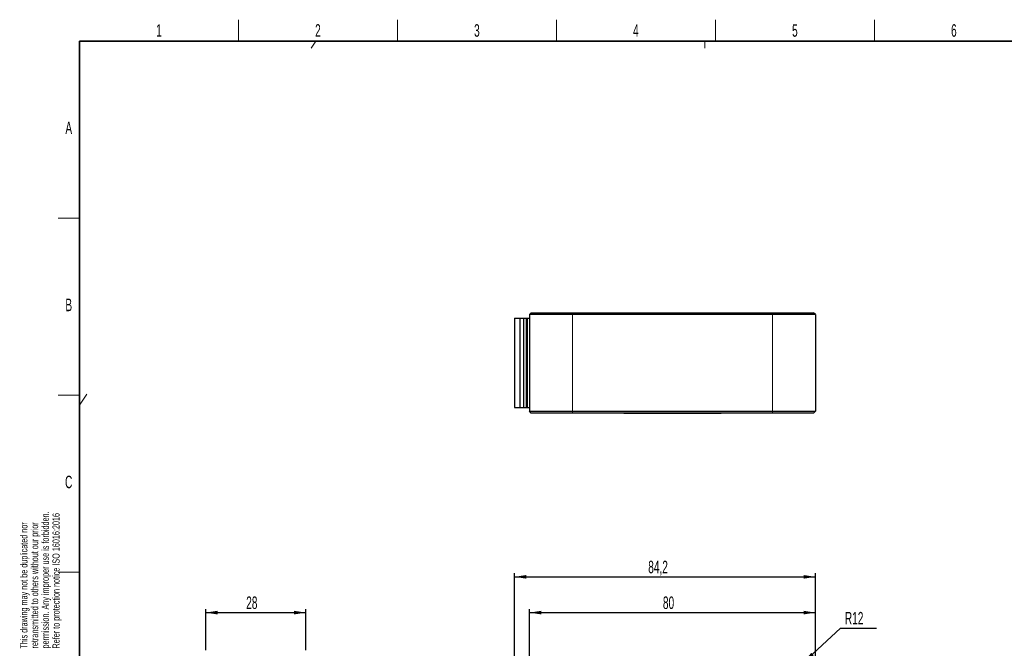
# Model space of a CAD drawing. Header units: millimetres. Extents: x 16 to 581, y 2 to 418.
# Tile 3 of 8: x 20 to 296, y 238 to 414. Entities that reach past the tile are written whole.
import ezdxf

# ---------------------------------------------------------------- set-up
doc = ezdxf.new("R2010")
doc.units = ezdxf.units.MM
doc.layers.add('SLD-0', color=7, linetype='Continuous')
doc.styles.add('SLDTEXTSTYLE0', font='TXT', dxfattribs={"width": 0.605})
doc.dimstyles.new('SLDDIMSTYLE0', dxfattribs={"dimtxt": 3.5, "dimasz": 3.302, "dimexe": 0, "dimexo": 0.0625, "dimgap": 0.875, "dimtad": 1, "dimrnd": 1e-09, "dimzin": 12, "dimdsep": 46, "dimtxsty": 'SLDTEXTSTYLE0', "dimsah": 1, "dimcen": 0.09, "dimadec": 0, "dimazin": 3, "dimtfac": 1, "dimtofl": 0, "dimtmove": 0, "dimatfit": 3, "dimfxl": 1, "dimfrac": 2, "dimtolj": 1, "dimtzin": 12, "dimarcsym": 0})
doc.dimstyles.new('SLDDIMSTYLE1', dxfattribs={"dimtxt": 3.5, "dimasz": 3.302, "dimexe": 0, "dimexo": 0.0625, "dimgap": 0.875, "dimtad": 0, "dimtih": 1, "dimtoh": 1, "dimrnd": 1e-09, "dimzin": 12, "dimdsep": 46, "dimtxsty": 'SLDTEXTSTYLE0', "dimsah": 1, "dimcen": 0, "dimadec": 0, "dimazin": 3, "dimtfac": 1, "dimtofl": 0, "dimtmove": 0, "dimatfit": 3, "dimfxl": 1, "dimfrac": 2, "dimtolj": 1, "dimtzin": 12, "dimarcsym": 0})

# ---------------------------------------------------------------- blocks, each defined once
blk = doc.blocks.new('_D')
at = {"layer": 'SLD-0', "color": 7}
for p, q in [((158.76, 165.26), (158.76, 259.21)), ((242.96, 226.21), (242.96, 259.21)), ((158.76, 258.21), (242.96, 258.21))]:
    blk.add_line(p, q, dxfattribs=at)
for points in [[(158.76, 258.21), (162.06, 257.7), (162.06, 258.72)], [(242.96, 258.21), (239.66, 258.72), (239.66, 257.7)]]:
    blk.add_solid(points, dxfattribs=at)
at = {"layer": 'SLD-0', "color": 7, "insert": (196.18, 262.72), "char_height": 3.5, "attachment_point": 1, "style": 'SLDTEXTSTYLE0'}
blk.add_mtext('84,2', dxfattribs=at)
blk = doc.blocks.new('_D_1')
at = {"layer": 'SLD-0', "color": 7}
for p, q in [((162.96, 226.21), (162.96, 249.21)), ((162.96, 248.21), (242.96, 248.21)), ((242.96, 226.21), (242.96, 249.21))]:
    blk.add_line(p, q, dxfattribs=at)
for points in [[(162.96, 248.21), (166.26, 247.7), (166.26, 248.72)], [(242.96, 248.21), (239.66, 248.72), (239.66, 247.7)]]:
    blk.add_solid(points, dxfattribs=at)
at = {"layer": 'SLD-0', "color": 7, "insert": (200.29, 252.72), "char_height": 3.5, "attachment_point": 1, "style": 'SLDTEXTSTYLE0'}
blk.add_mtext('80', dxfattribs=at)
blk = doc.blocks.new('_D_2')
at = {"layer": 'SLD-0', "color": 7}
for p, q in [((239.75, 234.38), (249.97, 243.88)), ((249.97, 243.88), (260.04, 243.88)), ((230.96, 226.21), (239.75, 234.38))]:
    blk.add_line(p, q, dxfattribs=at)
blk.add_solid([(239.75, 234.38), (242.51, 236.26), (241.82, 237)], dxfattribs=at)
at = {"layer": 'SLD-0', "color": 7, "insert": (251.22, 248.39), "char_height": 3.5, "attachment_point": 1, "style": 'SLDTEXTSTYLE0'}
blk.add_mtext('R12', dxfattribs=at)
blk = doc.blocks.new('_D_4')
at = {"layer": 'SLD-0', "color": 7}
for p, q in [((72.32, 237.71), (72.32, 249.21)), ((72.32, 248.21), (100.32, 248.21)), ((100.32, 237.71), (100.32, 249.21))]:
    blk.add_line(p, q, dxfattribs=at)
for points in [[(72.32, 248.21), (75.62, 247.7), (75.62, 248.72)], [(100.32, 248.21), (97.02, 248.72), (97.02, 247.7)]]:
    blk.add_solid(points, dxfattribs=at)
at = {"layer": 'SLD-0', "color": 7, "insert": (83.65, 252.72), "char_height": 3.5, "attachment_point": 1, "style": 'SLDTEXTSTYLE0'}
blk.add_mtext('28', dxfattribs=at)

msp = doc.modelspace()

# ---------------------------------------------------------------- linework, layer by layer
at = {"color": 7, "linetype": 'Continuous', "lineweight": 18}
for p, q in [((81.5, 408), (81.5, 414)), ((126, 408), (126, 414)), ((170.5, 408), (170.5, 414)), ((215, 408), (215, 414)), ((259.5, 408), (259.5, 414)), ((101.829, 406), (103.129, 408)), ((212.028, 406), (212.028, 408)), ((37, 358.5), (31, 358.5)), ((174.96, 331.525), (174.96, 332.025)), ((174.96, 331.525), (174.96, 304.525)), ((230.96, 331.525), (230.96, 332.025)), ((230.96, 331.525), (230.96, 304.525)), ((158.87, 330.525), (158.87, 305.525)), ((160.318, 330.525), (160.318, 305.525)), ((161.262, 330.525), (161.262, 305.525)), ((161.403, 330.525), (161.403, 305.525)), ((162.021, 330.525), (162.021, 305.525)), ((162.421, 330.525), (162.421, 305.525)), ((162.921, 330.525), (162.921, 305.525)), ((37, 309), (31, 309)), ((39, 309.319), (37, 306.241)), ((174.96, 304.025), (174.96, 304.525)), ((202.856, 303.925), (202.855, 304.025)), ((230.96, 304.025), (230.96, 304.525)), ((37, 259.5), (31, 259.5))]:
    msp.add_line(p, q, dxfattribs=at)
at = {"color": 7, "linetype": 'Continuous', "lineweight": 35}
for q in [(571, 408), (37, 12)]:
    msp.add_line((37, 408), q, dxfattribs=at)
at = {"color": 7, "linetype": 'Continuous', "lineweight": 25}
for p, q in [((162.96, 331.525), (163.46, 332.025)), ((162.96, 331.525), (162.96, 304.525)), ((174.96, 331.525), (162.96, 331.525)), ((163.46, 332.025), (174.96, 332.025)), ((174.96, 332.025), (230.96, 332.025)), ((230.96, 331.525), (174.96, 331.525)), ((230.96, 332.025), (242.46, 332.025)), ((242.96, 331.525), (230.96, 331.525)), ((242.96, 331.525), (242.46, 332.025)), ((242.96, 331.525), (242.96, 304.525)), ((158.76, 330.525), (158.76, 305.525)), ((158.76, 330.525), (158.87, 330.525)), ((158.87, 330.525), (160.26, 330.525)), ((160.26, 330.525), (160.26, 305.525)), ((160.26, 330.525), (160.318, 330.525)), ((160.318, 330.525), (161.262, 330.525)), ((161.262, 330.525), (161.403, 330.525)), ((161.403, 330.525), (162.021, 330.525)), ((162.021, 330.525), (162.221, 330.525)), ((162.221, 330.525), (162.221, 305.525)), ((162.221, 330.525), (162.421, 330.525)), ((162.421, 330.525), (162.921, 330.525)), ((162.921, 330.525), (162.96, 330.525)), ((158.76, 305.525), (158.87, 305.525)), ((158.87, 305.525), (160.26, 305.525)), ((160.26, 305.525), (160.318, 305.525)), ((160.318, 305.525), (161.262, 305.525)), ((161.262, 305.525), (161.403, 305.525)), ((161.403, 305.525), (162.021, 305.525)), ((162.021, 305.525), (162.221, 305.525)), ((162.221, 305.525), (162.421, 305.525)), ((162.421, 305.525), (162.921, 305.525)), ((162.921, 305.525), (162.96, 305.525)), ((163.46, 304.025), (162.96, 304.525)), ((162.96, 304.525), (174.96, 304.525)), ((174.96, 304.025), (163.46, 304.025)), ((174.96, 304.525), (230.96, 304.525)), ((230.96, 304.025), (174.96, 304.025)), ((189.36, 304.025), (189.46, 303.925)), ((202.856, 303.925), (189.46, 303.925)), ((216.46, 303.925), (202.856, 303.925)), ((216.46, 303.925), (216.56, 304.025)), ((230.96, 304.525), (242.96, 304.525)), ((242.46, 304.025), (230.96, 304.025)), ((242.46, 304.025), (242.96, 304.525))]:
    msp.add_line(p, q, dxfattribs=at)

# ---------------------------------------------------------------- texts
at = {"color": 7, "linetype": 'Continuous', "lineweight": 0, "char_height": 3.5, "attachment_point": 2, "style": 'SLDTEXTSTYLE0'}
for s, insert in [('1', (59.228, 412.743)), ('2', (103.728, 412.743)), ('3', (148.228, 412.743)), ('4', (192.728, 412.743)), ('5', (237.228, 412.743)), ('6', (281.728, 412.743)), ('A', (33.982, 385.501)), ('B', (33.982, 336.001)), ('C', (33.96, 286.501))]:
    msp.add_mtext(s, dxfattribs=dict(at, insert=insert))
at = {"color": 7, "linetype": 'Continuous', "lineweight": 0, "char_height": 2, "attachment_point": 1, "rotation": 90, "style": 'SLDTEXTSTYLE0'}
for s, insert in [('permission. Any improper use is forbidden.', (26.421, 238.173)), ('retransmitted to others without our prior', (23.421, 238.173)), ('Refer to protection notice ISO 16016:2016', (29.421, 238.173)), ('This drawing may not be duplicated nor', (20.421, 238.173))]:
    msp.add_mtext(s, dxfattribs=dict(at, insert=insert))

# ---------------------------------------------------------------- dimensions: what is measured, and where the dimension line sits
at = {"layer": 'SLD-0', "color": 7}
for base, p1, p2, picture, middle in [((242.96, 258.211), (158.76, 165.261), (242.96, 226.211), '_D', (200.86, 258.211)), ((100.322, 248.211), (72.322, 237.711), (100.322, 237.711), '_D_4', (86.322, 248.211)), ((242.96, 248.211), (162.96, 226.211), (242.96, 226.211), '_D_1', (202.96, 248.211))]:
    dim = msp.add_linear_dim(base=base, p1=p1, p2=p2, dimstyle='SLDDIMSTYLE0', dxfattribs=at)
    dim.commit()
    dim.dimension.update_dxf_attribs({"geometry": picture, "text_midpoint": middle, "dimtype": 160})
dim = msp.add_radius_dim(center=(230.96, 226.211), mpoint=(239.749, 234.381), dimstyle='SLDDIMSTYLE1', dxfattribs=at)
dim.commit()
dim.dimension.update_dxf_attribs({"geometry": '_D_2', "text_midpoint": (255.626, 246.567), "dimtype": 164})

doc.saveas('drawing.dxf')
